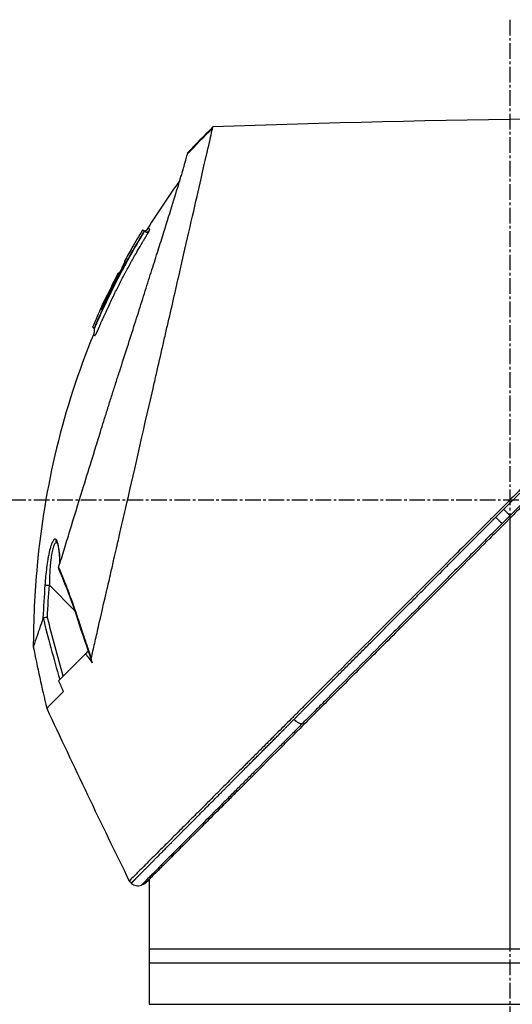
# Model space of a CAD drawing. Header units: millimetres. Extents: x 0 to 4378, y 0 to 2376.
# Tile 110 of 256: x 293 to 347, y 1645 to 1751. Entities that reach past the tile are written whole.
import ezdxf

# ---------------------------------------------------------------- set-up
doc = ezdxf.new("R2010")
doc.units = ezdxf.units.MM
doc.header["$LTSCALE"] = 0.2
doc.linetypes.add('CENTER2', pattern=[1.125, 0.75, -0.125, 0.125, -0.125])
doc.layers.add('02_Center Line', color=1, linetype='CENTER2')

# ---------------------------------------------------------------- blocks, each defined once
blk = doc.blocks.new('A$C1ebef229')
for p, q in [((75.83, 1134.32), (75.83, 1134.32)), ((71.02, 1125.74), (71.05, 1125.72)), ((71.16, 1126.01), (71.19, 1125.98)), ((66.48, 1117.56), (66.54, 1117.53)), ((65.57, 1115.62), (65.61, 1115.58)), ((65.79, 1115.51), (65.74, 1115.55)), ((65.91, 1115.79), (65.88, 1115.82)), ((110.7, 1094.92), (110.7, 1048.4)), ((61.73, 1092.25), (61.73, 1092.25)), ((61.73, 1092.25), (61.73, 1092.25)), ((63.62, 1084.97), (60.89, 1087.71)), ((63.74, 1084.86), (63.74, 1084.86)), ((65.06, 1080.56), (64.8, 1080.29)), ((65.08, 1080.58), (65.06, 1080.56)), ((65.11, 1080.51), (65.06, 1080.56)), ((61.89, 1077.38), (64.8, 1080.29)), ((62.39, 1076.19), (62.39, 1076.19)), ((62.39, 1076.19), (62.39, 1076.19)), ((62.39, 1076.19), (62.39, 1076.19)), ((71.7, 1055.92), (71.7, 1042.4)), ((69.76, 1055.5), (69.53, 1055.73)), ((71.22, 1055.44), (70.85, 1055.28)), ((71.7, 1048.4), (150.23, 1048.4)), ((71.7, 1048.4), (110.7, 1048.4)), ((71.7, 1046.9), (149.7, 1046.9)), ((71.7, 1042.4), (149.7, 1042.4))]:
    blk.add_line(p, q)
for centre, radius, start, end in [((141.2, 1083.3), 82.25, 150.2014, 151.3458), ((140.54, 1083.65), 81.5, 152.4104, 154.1774), ((70.46, 1056.21), 1, 224.9997, 292.9522)]:
    blk.add_arc(centre, radius, start, end)
at = {"extrusion": (0, 0, -1)}
for centre, major_axis, ratio, start_param, end_param in [((95.55, 1098.68), (32.06, 52.73), 0.606634, 5.046093, 5.111834), ((136.09, 1097.61), (-66.27, 26.57), 0.000011, 0.000002, 0.010494), ((137.79, 1095.15), (-68.78, 27.59), 0.000012, 0.010242, 0.035277), ((140.17, 1083.79), (-37.4, -71.92), 1, 1.521054, 1.570796), ((139.87, 1083.87), (33.67, 73.33), 1, 4.712389, 4.762315), ((138.54, 1093.27), (-70.24, 28.12), 0.000013, 0.010001, 0.034555), ((68.43, 1121.34), (0.0464, 0.0886), 0.999416, 4.712389, 6.054856), ((68.35, 1121.34), (0.128, 0.063), 0.594731, 5.762809, 5.790684), ((65.86, 1115.83), (0.119, 0.275), 0.068449, 1.568978, 3.139771), ((62.11, 1092.58), (-0.365, -0.341), 0.967774, 0.031819, 0.893203), ((60.9, 1087.7), (-0.499, 0.036), 0.01714, 0.149461, 1.551007), ((270.53, 1093.36), (-194.42, 114.35), 0.811755, 5.576632, 5.609274), ((-144.96, 961.13), (235.1, -235.11), 0.712878, 4.90627, 4.909966), ((87.65, 1073.49), (0.708, -0.706), 0.435637, 0.291628, 1.571358)]:
    blk.add_ellipse(centre, major_axis=major_axis, ratio=ratio, start_param=start_param, end_param=end_param, dxfattribs=at)
for points, knots in [([(151.97, 1138.17), (151.97, 1138.17), (151.91, 1138.11), (151.65, 1137.85), (151.47, 1137.67), (150.72, 1136.92), (149.99, 1136.19), (148.81, 1135.01), (148.53, 1134.73), (147.91, 1134.11), (147.55, 1133.75), (146.21, 1132.41), (145.11, 1131.31), (143.61, 1129.81), (143.29, 1129.49), (142.22, 1128.42), (141.44, 1127.64), (139.78, 1125.98), (138.89, 1125.09), (137.51, 1123.71), (137.03, 1123.23), (136.05, 1122.25), (135.54, 1121.75), (134.5, 1120.7), (133.97, 1120.17), (132.27, 1118.47), (131.1, 1117.3), (129.29, 1115.49), (128.66, 1114.86), (127.38, 1113.58), (126.72, 1112.92), (125.36, 1111.56), (124.67, 1110.87), (123.61, 1109.82), (123.26, 1109.46), (122.15, 1108.36), (121.41, 1107.61), (119.03, 1105.23), (117.38, 1103.58), (115.34, 1101.54), (114.93, 1101.13), (113.99, 1100.2), (113.46, 1099.66), (112.56, 1098.77), (112.24, 1098.44), (111.8, 1098.01), (111.74, 1097.94), (111.6, 1097.8), (111.53, 1097.73), (111.21, 1097.41), (111.01, 1097.21), (110.66, 1096.86), (110.56, 1096.76), (110.28, 1096.48), (110.13, 1096.33), (109.82, 1096.02), (109.67, 1095.87), (109.42, 1095.62), (109.31, 1095.52), (109.12, 1095.33), (109.04, 1095.24), (108.85, 1095.05), (108.74, 1094.94), (108.54, 1094.74), (108.45, 1094.65), (107.1, 1093.3), (105.83, 1092.03), (103.76, 1089.97), (102.96, 1089.16), (101.39, 1087.59), (100.62, 1086.83), (99.49, 1085.69), (99.13, 1085.33), (98.02, 1084.23), (97.29, 1083.5), (93.83, 1080.03), (91.16, 1077.36), (88.46, 1074.67), (88.33, 1074.53), (88.05, 1074.26), (87.92, 1074.12), (87.65, 1073.85), (87.51, 1073.71), (87.27, 1073.47), (87.17, 1073.37), (86.51, 1072.72), (85.97, 1072.17), (85.29, 1071.49), (85.14, 1071.34), (84.86, 1071.06), (84.73, 1070.93), (84.47, 1070.67), (84.34, 1070.54), (84.04, 1070.24), (83.88, 1070.08), (83.56, 1069.76), (83.4, 1069.6), (83.07, 1069.28), (82.9, 1069.1), (82.65, 1068.85), (82.57, 1068.77), (82.38, 1068.59), (82.27, 1068.47), (82.03, 1068.23), (81.9, 1068.1), (81.58, 1067.79), (81.4, 1067.6), (81.02, 1067.22), (80.83, 1067.03), (80.24, 1066.44), (79.86, 1066.06), (79.39, 1065.59), (79.3, 1065.5), (79.07, 1065.27), (78.93, 1065.14), (78.65, 1064.85), (78.5, 1064.7), (78.2, 1064.4), (78.05, 1064.25), (77.74, 1063.94), (77.59, 1063.79), (77.3, 1063.5), (77.16, 1063.36), (76.74, 1062.94), (76.47, 1062.67), (75.96, 1062.16), (75.71, 1061.91), (75.25, 1061.45), (75.03, 1061.23), (74.41, 1060.61), (74.03, 1060.23), (73.34, 1059.54), (73.03, 1059.24), (72.49, 1058.69), (72.25, 1058.45), (71.82, 1058.02), (71.63, 1057.84), (71.38, 1057.58), (71.3, 1057.51), (71.09, 1057.29), (70.96, 1057.16), (70.62, 1056.83), (70.44, 1056.64), (70.03, 1056.23), (69.84, 1056.04), (69.65, 1055.85), (69.6, 1055.81), (69.56, 1055.76), (69.55, 1055.75), (69.53, 1055.73), (69.53, 1055.73), (69.53, 1055.73)], [-21.000836, -21.000836, -21.000836, -21.000836, -20.328863, -20.328863, -19.655828, -19.655828, -18.308332, -18.308332, -17.924512, -17.924512, -17.485993, -17.485993, -16.316696, -16.316696, -16.006668, -16.006668, -15.296307, -15.296307, -14.534305, -14.534305, -14.139555, -14.139555, -13.730091, -13.730091, -13.30546, -13.30546, -12.401825, -12.401825, -11.929878, -11.929878, -11.437802, -11.437802, -10.9252, -10.9252, -10.663362, -10.663362, -10.117833, -10.117833, -8.934625, -8.934625, -8.645977, -8.645977, -8.260408, -8.260408, -8.006475, -8.006475, -7.961161, -7.961161, -7.91407, -7.91407, -7.778509, -7.778509, -7.724161, -7.724161, -7.666804, -7.666804, -7.602838, -7.602838, -7.565627, -7.565627, -7.532521, -7.532521, -7.488032, -7.488032, -7.450837, -7.450837, -6.924212, -6.924212, -6.587553, -6.587553, -6.265466, -6.265466, -6.109966, -6.109966, -5.79866, -5.79866, -4.627003, -4.627003, -4.564096, -4.564096, -4.501625, -4.501625, -4.439084, -4.439084, -4.389917, -4.389917, -4.135415, -4.135415, -4.06302, -4.06302, -4.00074, -4.00074, -3.938004, -3.938004, -3.858125, -3.858125, -3.782258, -3.782258, -3.697501, -3.697501, -3.658476, -3.658476, -3.601749, -3.601749, -3.53559, -3.53559, -3.439968, -3.439968, -3.337887, -3.337887, -3.131131, -3.131131, -3.082568, -3.082568, -3.005474, -3.005474, -2.922888, -2.922888, -2.834293, -2.834293, -2.74619, -2.74619, -2.661641, -2.661641, -2.496608, -2.496608, -2.34096, -2.34096, -2.194458, -2.194458, -1.921626, -1.921626, -1.681164, -1.681164, -1.470918, -1.470918, -1.287493, -1.287493, -1.207074, -1.207074, -1.056347, -1.056347, -0.792008, -0.792008, -0.395398, -0.395398, -0.197631, -0.197631, -0.099394, -0.099394, 0, 0, 0, 0]), ([(65.42, 1079.81), (65.54, 1080.35), (65.66, 1080.86), (65.91, 1082), (66.06, 1082.6), (66.33, 1083.78), (66.61, 1085.09), (67.24, 1087.75), (67.4, 1088.41), (67.6, 1089.3), (67.65, 1089.54), (67.76, 1090.03), (67.82, 1090.29), (67.96, 1090.92), (68.05, 1091.3), (68.17, 1091.8), (68.2, 1091.93), (68.33, 1092.53), (68.45, 1093.02), (68.74, 1094.31), (68.93, 1095.12), (69.93, 1099.5), (70.96, 1103.95), (72.16, 1109.24), (72.22, 1109.49), (72.34, 1110.02), (72.4, 1110.29), (72.52, 1110.8), (72.57, 1111.05), (72.87, 1112.31), (73.09, 1113.3), (73.43, 1114.77), (73.54, 1115.26), (74.11, 1117.71), (74.54, 1119.61), (75.06, 1121.86), (75.16, 1122.3), (76.06, 1126.24), (76.75, 1129.26), (77.63, 1133.1), (77.91, 1134.31), (78.23, 1135.7), (78.31, 1136.09), (78.46, 1136.72), (78.51, 1136.96), (78.55, 1137.1)], [0, 0, 0, 0, 0.224226, 0.224226, 0.438481, 0.438481, 0.643813, 0.643813, 0.718212, 0.718212, 0.74576, 0.74576, 0.776284, 0.776284, 0.820204, 0.820204, 0.834927, 0.834927, 0.896521, 0.896521, 0.995652, 0.995652, 1.428405, 1.428405, 1.450296, 1.450296, 1.471663, 1.471663, 1.492327, 1.492327, 1.574835, 1.574835, 1.616316, 1.616316, 1.784634, 1.784634, 1.826029, 1.826029, 2.164003, 2.164003, 2.373598, 2.373598, 2.479923, 2.479923, 2.586935, 2.586935, 2.586935, 2.586935]), ([(78.55, 1137.1), (78.55, 1137.1), (78.55, 1137.11), (78.55, 1137.11), (78.55, 1137.12), (78.55, 1137.13), (78.55, 1137.13), (78.56, 1137.15), (78.56, 1137.16), (78.57, 1137.19), (78.57, 1137.21), (78.58, 1137.25), (78.58, 1137.26), (78.58, 1137.26)], [0.000006, 0.000006, 0.000006, 0.000006, 0.0077656, 0.0077656, 0.0144608, 0.0144608, 0.0278513, 0.0278513, 0.0546324, 0.0546324, 0.1081958, 0.1081958, 0.2108493, 0.2108493, 0.2108493, 0.2108493]), ([(152.16, 1136.38), (152.16, 1136.38), (152.16, 1136.38), (151.4, 1135.62), (150.96, 1135.18), (150.23, 1134.45), (150.05, 1134.27), (148.41, 1132.63), (146.35, 1130.57), (143.27, 1127.49), (142.56, 1126.78), (140.08, 1124.3), (138.2, 1122.42), (135.2, 1119.42), (134.12, 1118.34), (131.86, 1116.08), (130.67, 1114.89), (128.15, 1112.37), (126.82, 1111.04), (124.02, 1108.24), (122.54, 1106.76), (120.28, 1104.5), (119.5, 1103.72), (117.42, 1101.64), (116.11, 1100.33), (114.48, 1098.7), (114.16, 1098.38), (113.62, 1097.84), (113.43, 1097.65), (113.02, 1097.24), (112.86, 1097.08), (112.52, 1096.74), (112.34, 1096.56), (112, 1096.22), (111.84, 1096.06), (111.41, 1095.63), (111.12, 1095.34), (110.76, 1094.99), (110.69, 1094.91), (110.52, 1094.74), (110.43, 1094.65), (110.12, 1094.34), (109.96, 1094.18), (109.36, 1093.58), (108.95, 1093.18), (106.9, 1091.12), (105.24, 1089.46), (102.84, 1087.06), (102.08, 1086.3), (99.86, 1084.08), (98.42, 1082.64), (95.68, 1079.9), (94.38, 1078.6), (92.51, 1076.73), (91.93, 1076.15), (90.21, 1074.44), (89.1, 1073.32), (87, 1071.22), (86.01, 1070.23), (84.15, 1068.37), (83.27, 1067.49), (82.03, 1066.25), (81.65, 1065.87), (80.91, 1065.13), (80.56, 1064.78), (79.57, 1063.79), (78.94, 1063.17), (77.82, 1062.04), (77.31, 1061.53), (75.98, 1060.2), (75.21, 1059.43), (74.26, 1058.48), (74.01, 1058.23), (73.37, 1057.59), (73.01, 1057.23), (72.21, 1056.43), (71.84, 1056.06), (71.53, 1055.75), (71.48, 1055.7), (71.36, 1055.58), (71.31, 1055.53), (71.23, 1055.46), (71.22, 1055.44), (71.22, 1055.44)], [-15.738203, -15.738203, -15.738203, -15.738203, -14.793481, -14.793481, -14.173934, -14.173934, -13.996984, -13.996984, -12.579476, -12.579476, -12.176243, -12.176243, -11.215253, -11.215253, -10.695697, -10.695697, -10.142358, -10.142358, -9.539575, -9.539575, -8.883963, -8.883963, -8.543526, -8.543526, -7.972636, -7.972636, -7.829924, -7.829924, -7.73886, -7.73886, -7.680875, -7.680875, -7.616244, -7.616244, -7.560081, -7.560081, -7.459116, -7.459116, -7.430908, -7.430908, -7.397967, -7.397967, -7.318024, -7.318024, -7.146824, -7.146824, -6.455961, -6.455961, -6.135134, -6.135134, -5.518203, -5.518203, -4.951279, -4.951279, -4.691225, -4.691225, -4.182012, -4.182012, -3.710062, -3.710062, -3.272291, -3.272291, -3.069642, -3.069642, -2.879581, -2.879581, -2.522736, -2.522736, -2.208798, -2.208798, -1.659444, -1.659444, -1.453529, -1.453529, -1.091939, -1.091939, -0.546675, -0.546675, -0.410051, -0.410051, -0.205023, -0.205023, 0, 0, 0, 0]), ([(61.89, 1089.64), (62.08, 1090.25), (62.28, 1090.89), (62.68, 1092.2), (62.89, 1092.88), (63.54, 1094.99), (64, 1096.47), (64.79, 1099.03), (65.12, 1100.09), (65.54, 1101.44), (65.63, 1101.73), (65.76, 1102.16), (65.8, 1102.3), (66.07, 1103.16), (66.29, 1103.87), (66.62, 1104.96), (66.74, 1105.35), (67, 1106.16), (67.13, 1106.57), (67.39, 1107.42), (67.53, 1107.85), (67.8, 1108.72), (67.94, 1109.15), (68.22, 1110.02), (68.36, 1110.45), (69.06, 1112.62), (69.61, 1114.33), (70.26, 1116.38), (70.39, 1116.77), (70.77, 1117.97), (71.02, 1118.76), (71.51, 1120.31), (71.75, 1121.07), (72.1, 1122.17), (72.22, 1122.53), (72.44, 1123.24), (72.55, 1123.58), (72.76, 1124.25), (72.86, 1124.58), (73.07, 1125.24), (73.17, 1125.56), (73.31, 1126.02), (73.36, 1126.16), (74.1, 1128.54), (74.68, 1130.38), (75.14, 1131.92), (75.19, 1132.08), (75.32, 1132.51), (75.39, 1132.76), (75.55, 1133.32), (75.63, 1133.6), (75.72, 1133.94), (75.75, 1134.03), (75.79, 1134.2), (75.81, 1134.27), (75.83, 1134.32)], [0.00002, 0.00002, 0.00002, 0.00002, 0.259158, 0.259158, 0.518708, 0.518708, 1.038075, 1.038075, 1.384705, 1.384705, 1.477831, 1.477831, 1.526561, 1.526561, 1.759973, 1.759973, 1.890971, 1.890971, 2.029156, 2.029156, 2.171186, 2.171186, 2.316283, 2.316283, 2.460898, 2.460898, 3.049329, 3.049329, 3.189055, 3.189055, 3.478614, 3.478614, 3.769885, 3.769885, 3.913253, 3.913253, 4.056001, 4.056001, 4.19686, 4.19686, 4.341119, 4.341119, 4.411312, 4.411312, 5.498875, 5.498875, 5.634552, 5.634552, 5.872375, 5.872375, 6.229939, 6.229939, 6.408513, 6.408513, 6.587137, 6.587137, 6.587137, 6.587137]), ([(75.83, 1134.32), (75.85, 1134.41), (75.86, 1134.46), (75.86, 1134.47), (75.86, 1134.47), (75.86, 1134.47), (75.86, 1134.47)], [0.0004853, 0.0004853, 0.0004853, 0.0004853, 0.914072, 0.914072, 0.914072, 0.9967356, 0.9967356, 0.9967356, 0.9967356]), ([(71.54, 1126.29), (71.5, 1126.22), (71.46, 1126.16), (71.37, 1126.07), (71.34, 1126.04), (71.29, 1126), (71.27, 1125.99), (71.23, 1125.98), (71.21, 1125.97), (71.2, 1125.97)], [0, 0, 0, 0, 0.02346593, 0.02346593, 0.03626259, 0.03626259, 0.04335885, 0.04335885, 0.04811516, 0.04811516, 0.04811516, 0.04811516]), ([(71.54, 1126.29), (71.5, 1126.22), (71.45, 1126.15), (71.37, 1126.06), (71.33, 1126.03), (71.27, 1125.99), (71.24, 1125.98), (71.21, 1125.97), (71.21, 1125.97), (71.2, 1125.97)], [0, 0, 0, 0, 0.02434231, 0.02434231, 0.03801412, 0.03801412, 0.04603239, 0.04603239, 0.04810741, 0.04810741, 0.04810741, 0.04810741]), ([(71.72, 1126.1), (71.73, 1126.13), (71.74, 1126.15), (71.75, 1126.17), (71.75, 1126.18), (71.75, 1126.19), (71.75, 1126.2), (71.75, 1126.2), (71.75, 1126.2), (71.75, 1126.2), (71.75, 1126.2), (71.75, 1126.2), (71.74, 1126.21), (71.74, 1126.21), (71.73, 1126.21), (71.73, 1126.21), (71.73, 1126.21), (71.73, 1126.21), (71.73, 1126.21), (71.71, 1126.22), (71.69, 1126.23), (71.68, 1126.23), (71.68, 1126.23), (71.68, 1126.23), (71.68, 1126.23), (71.65, 1126.24), (71.62, 1126.25), (71.6, 1126.26), (71.6, 1126.26), (71.6, 1126.26), (71.6, 1126.26), (71.56, 1126.28), (71.54, 1126.29), (71.54, 1126.29)], [0, 0, 0, 0, 0.03125, 0.03125, 0.03125, 0.0538826, 0.0538826, 0.0538826, 0.0625, 0.0625, 0.0625, 0.09375, 0.09375, 0.09375, 0.1203995, 0.1203995, 0.1203995, 0.125, 0.125, 0.125, 0.2456137, 0.2456137, 0.2456137, 0.25, 0.25, 0.25, 0.4970952, 0.4970952, 0.4970952, 0.5, 0.5, 0.5, 0.9991339, 0.9991339, 0.9991339, 0.9991339]), ([(65.88, 1115.82), (66.62, 1117.53), (67.42, 1119.22), (69.14, 1122.53), (70.05, 1124.15), (71.02, 1125.74)], [-1.119586, -1.119586, -1.119586, -1.119586, -0.560022, -0.560022, -0.000001, -0.000001, -0.000001, -0.000001]), ([(66.63, 1116.41), (66.64, 1116.44), (66.65, 1116.47), (66.67, 1116.5), (66.85, 1116.92), (67.04, 1117.33), (67.23, 1117.72), (67.44, 1118.17), (67.64, 1118.61), (67.85, 1119.03), (67.87, 1119.07), (67.89, 1119.11), (67.91, 1119.15), (68.11, 1119.56), (68.3, 1119.94), (68.5, 1120.32), (68.5, 1120.33), (68.51, 1120.34), (68.52, 1120.36), (68.62, 1120.55), (68.71, 1120.74), (68.81, 1120.93), (68.91, 1121.11), (68.99, 1121.26), (69.1, 1121.48), (69.12, 1121.51), (69.14, 1121.55), (69.16, 1121.58), (69.37, 1121.98), (69.58, 1122.36), (69.78, 1122.73), (69.9, 1122.93), (70, 1123.12), (70.11, 1123.31), (70.21, 1123.49), (70.32, 1123.67), (70.43, 1123.88), (70.61, 1124.19), (70.79, 1124.48), (70.96, 1124.78), (71.02, 1124.87), (71.07, 1124.96), (71.13, 1125.06), (71.15, 1125.09), (71.16, 1125.11), (71.18, 1125.14), (71.22, 1125.2), (71.25, 1125.26), (71.29, 1125.32), (71.31, 1125.35), (71.33, 1125.38), (71.35, 1125.41), (71.36, 1125.44), (71.38, 1125.47), (71.4, 1125.5), (71.43, 1125.55), (71.45, 1125.6), (71.48, 1125.64), (71.49, 1125.66), (71.5, 1125.67), (71.5, 1125.68), (71.52, 1125.71), (71.54, 1125.74), (71.55, 1125.77), (71.57, 1125.8), (71.58, 1125.82), (71.6, 1125.85), (71.62, 1125.9), (71.65, 1125.95), (71.67, 1125.99), (71.68, 1126.01), (71.69, 1126.03), (71.7, 1126.05), (71.71, 1126.07), (71.72, 1126.09), (71.72, 1126.1)], [0.7479366, 0.7479366, 0.7479366, 0.7479366, 0.75, 0.75, 0.75, 0.7778267, 0.7778267, 0.7778267, 0.8093257, 0.8093257, 0.8093257, 0.8125, 0.8125, 0.8125, 0.8427642, 0.8427642, 0.8427642, 0.84375, 0.84375, 0.84375, 0.859375, 0.859375, 0.859375, 0.875, 0.875, 0.875, 0.8775605, 0.8775605, 0.8775605, 0.90625, 0.90625, 0.90625, 0.9222304, 0.9222304, 0.9222304, 0.9375, 0.9375, 0.9375, 0.9612141, 0.9612141, 0.9612141, 0.96875, 0.96875, 0.96875, 0.9710053, 0.9710053, 0.9710053, 0.9758787, 0.9758787, 0.9758787, 0.9783012, 0.9783012, 0.9783012, 0.9807089, 0.9807089, 0.9807089, 0.984375, 0.984375, 0.984375, 0.9854706, 0.9854706, 0.9854706, 0.987866, 0.987866, 0.987866, 0.9902844, 0.9902844, 0.9902844, 0.9951532, 0.9951532, 0.9951532, 0.9975841, 0.9975841, 0.9975841, 1, 1, 1, 1]), ([(68.51, 1121.23), (68.61, 1121.42), (68.71, 1121.62), (68.82, 1121.81), (69.11, 1122.36), (69.41, 1122.9), (69.71, 1123.44), (69.97, 1123.9), (70.24, 1124.36), (70.51, 1124.82), (70.58, 1124.93), (70.65, 1125.05), (70.71, 1125.16), (70.75, 1125.22), (70.78, 1125.28), (70.82, 1125.33), (70.83, 1125.36), (70.85, 1125.39), (70.87, 1125.42), (70.89, 1125.45), (70.9, 1125.48), (70.92, 1125.51), (70.95, 1125.56), (70.99, 1125.62), (71.02, 1125.68), (71.03, 1125.69), (71.04, 1125.7), (71.05, 1125.72)], [0.5421635, 0.5421635, 0.5421635, 0.5421635, 0.6006248, 0.6006248, 0.6006248, 0.7652776, 0.7652776, 0.7652776, 0.9072115, 0.9072115, 0.9072115, 0.942695, 0.942695, 0.942695, 0.9604367, 0.9604367, 0.9604367, 0.9693076, 0.9693076, 0.9693076, 0.9781784, 0.9781784, 0.9781784, 0.9959202, 0.9959202, 0.9959202, 1, 1, 1, 1]), ([(71.16, 1126.01), (71.09, 1126.04), (71.04, 1126.06), (70.97, 1126.09), (70.95, 1126.09), (70.95, 1126.09)], [-1.1132476, -1.1132476, -1.1132476, -1.1132476, -0.8232096, -0.8232096, -0.5568623, -0.5568623, -0.5568623, -0.5568623]), ([(71.02, 1125.74), (71.03, 1125.76), (71.04, 1125.77), (71.05, 1125.8), (71.06, 1125.81), (71.08, 1125.84), (71.09, 1125.86), (71.11, 1125.89), (71.12, 1125.91), (71.13, 1125.94), (71.14, 1125.96), (71.15, 1125.98), (71.15, 1125.99), (71.16, 1126.01), (71.16, 1126.01), (71.16, 1126.01)], [-0.04708138, -0.04708138, -0.04708138, -0.04708138, -0.04206155, -0.04206155, -0.03717867, -0.03717867, -0.03071828, -0.03071828, -0.02354661, -0.02354661, -0.01630299, -0.01630299, -0.00841386, -0.00841386, -0.00000018, -0.00000018, -0.00000018, -0.00000018]), ([(71.05, 1125.72), (71.05, 1125.72), (71.11, 1125.83), (71.16, 1125.9), (71.2, 1125.98), (71.19, 1125.98), (71.19, 1125.98), (71.19, 1125.98), (71.19, 1125.98), (71.19, 1125.98)], [0, 0, 0, 0, 0.25, 0.25, 0.25, 0.5, 0.5, 0.5, 0.840661, 0.840661, 0.840661, 0.840661]), ([(71.24, 1125.93), (71.24, 1125.93), (71.24, 1125.93), (71.24, 1125.93), (71.24, 1125.93), (71.24, 1125.93), (71.24, 1125.93), (71.24, 1125.93), (71.23, 1125.94), (71.23, 1125.94), (71.23, 1125.94), (71.23, 1125.94), (71.23, 1125.94), (71.22, 1125.94), (71.22, 1125.95), (71.22, 1125.95), (71.21, 1125.95), (71.2, 1125.96), (71.2, 1125.97), (71.19, 1125.98)], [0, 0, 0, 0, 0.00146948, 0.00146948, 0.00344082, 0.00344082, 0.00640094, 0.00640094, 0.00744169, 0.00744169, 0.00794693, 0.00794693, 0.00859822, 0.00859822, 0.0093315, 0.0093315, 0.01061688, 0.01061688, 0.01339941, 0.01339941, 0.01339941, 0.01339941]), ([(71.35, 1125.88), (71.34, 1125.88), (71.34, 1125.88), (71.31, 1125.89), (71.29, 1125.9), (71.26, 1125.91), (71.26, 1125.92), (71.25, 1125.92), (71.25, 1125.93), (71.25, 1125.93)], [0.5336392, 0.5336392, 0.5336392, 0.5336392, 0.53697532, 0.53697532, 0.54707156, 0.54707156, 0.55523752, 0.55523752, 0.56271194, 0.56271194, 0.56271194, 0.56271194]), ([(68.31, 1121.15), (68.36, 1121.25), (68.42, 1121.35), (68.47, 1121.45), (68.52, 1121.55), (68.57, 1121.65), (68.62, 1121.74), (68.66, 1121.84), (68.71, 1121.93), (68.75, 1122.01), (68.79, 1122.1), (68.83, 1122.18), (68.86, 1122.25), (68.9, 1122.32), (68.93, 1122.39), (68.96, 1122.45), (68.98, 1122.51), (69, 1122.55), (69.02, 1122.6), (69.04, 1122.64), (69.05, 1122.67), (69.06, 1122.69), (69.06, 1122.71), (69.06, 1122.72), (69.06, 1122.72)], [0, 0, 0, 0, 0.125, 0.125, 0.125, 0.25, 0.25, 0.25, 0.375, 0.375, 0.375, 0.499999, 0.499999, 0.499999, 0.625, 0.625, 0.625, 0.75, 0.75, 0.75, 0.875, 0.875, 0.875, 1, 1, 1, 1]), ([(69.05, 1122.68), (69.05, 1122.68), (69.05, 1122.68), (69.05, 1122.68), (69.05, 1122.67), (69.03, 1122.63), (69.02, 1122.58), (68.96, 1122.46), (68.92, 1122.36), (68.81, 1122.13), (68.74, 1121.99), (68.59, 1121.7), (68.51, 1121.54), (68.39, 1121.3), (68.35, 1121.23), (68.31, 1121.15)], [0.0216019, 0.0216019, 0.0216019, 0.0216019, 0.0269405, 0.0269405, 0.0451373, 0.0451373, 0.0828541, 0.0828541, 0.1358956, 0.1358956, 0.1907173, 0.1907173, 0.246394, 0.246394, 0.2715432, 0.2715432, 0.2715432, 0.2715432]), ([(69.02, 1122.74), (69.02, 1122.74), (69.02, 1122.73), (69.01, 1122.72), (69.01, 1122.71), (69.01, 1122.69), (69.01, 1122.68), (69.02, 1122.66), (69.02, 1122.65), (69.03, 1122.64), (69.03, 1122.63), (69.03, 1122.63)], [-0.00087939, -0.00087939, -0.00087939, -0.00087939, 0, 0, 0.00436612, 0.00436612, 0.00867322, 0.00867322, 0.01202355, 0.01202355, 0.01406512, 0.01406512, 0.01406512, 0.01406512]), ([(67.02, 1118.25), (67.21, 1118.65), (67.4, 1119.05), (67.6, 1119.44), (67.79, 1119.84), (67.99, 1120.23), (68.19, 1120.62), (68.3, 1120.83), (68.4, 1121.03), (68.51, 1121.23)], [0.2429801, 0.2429801, 0.2429801, 0.2429801, 0.362195, 0.362195, 0.362195, 0.4814099, 0.4814099, 0.4814099, 0.5421635, 0.5421635, 0.5421635, 0.5421635]), ([(68.34, 1121.38), (68.34, 1121.38), (68.34, 1121.38), (68.34, 1121.38), (68.34, 1121.38), (68.34, 1121.38), (68.34, 1121.38), (68.34, 1121.37), (68.34, 1121.37), (68.34, 1121.37), (68.34, 1121.37), (68.34, 1121.37), (68.34, 1121.37), (68.34, 1121.36), (68.34, 1121.36), (68.33, 1121.36), (68.33, 1121.35), (68.33, 1121.35), (68.33, 1121.34), (68.33, 1121.34), (68.32, 1121.34), (68.32, 1121.33), (68.32, 1121.33), (68.32, 1121.32), (68.32, 1121.32), (68.31, 1121.31), (68.31, 1121.3), (68.3, 1121.29), (68.3, 1121.28), (68.3, 1121.28), (68.29, 1121.27), (68.28, 1121.24), (68.26, 1121.21), (68.25, 1121.18)], [0, 0, 0, 0, 0.046422, 0.046422, 0.046422, 0.063135, 0.063135, 0.063135, 0.11053, 0.11053, 0.11053, 0.12627, 0.12627, 0.12627, 0.18889, 0.18889, 0.18889, 0.251509, 0.251509, 0.251509, 0.313558, 0.313558, 0.313558, 0.37668, 0.37668, 0.37668, 0.501837, 0.501837, 0.501837, 0.609274, 0.609274, 0.609274, 1, 1, 1, 1]), ([(68.44, 1121.44), (68.43, 1121.44), (68.42, 1121.44), (68.41, 1121.44), (68.4, 1121.44), (68.38, 1121.44), (68.36, 1121.44), (68.34, 1121.43), (68.33, 1121.42), (68.31, 1121.41), (68.31, 1121.4), (68.3, 1121.4)], [-0.01932859, -0.01932859, -0.01932859, -0.01932859, -0.01686752, -0.01686752, -0.01403596, -0.01403596, -0.0080494, -0.0080494, -0.00399872, -0.00399872, -0.00001431, -0.00001431, -0.00001431, -0.00001431]), ([(66.82, 1118.41), (66.82, 1118.41), (66.82, 1118.41), (66.82, 1118.41), (66.84, 1118.46), (66.86, 1118.51), (66.89, 1118.55), (66.93, 1118.65), (66.98, 1118.75), (67.03, 1118.85), (67.08, 1118.95), (67.13, 1119.05), (67.17, 1119.15)], [0.6844931, 0.6844931, 0.6844931, 0.6844931, 0.6875004, 0.6875004, 0.6875004, 0.7500001, 0.7500001, 0.7500001, 0.8750003, 0.8750003, 0.8750003, 1, 1, 1, 1]), ([(65.91, 1115.79), (65.92, 1115.81), (65.92, 1115.82), (65.93, 1115.84), (65.94, 1115.85), (65.94, 1115.87), (65.95, 1115.88), (65.99, 1115.97), (66.02, 1116.06), (66.06, 1116.14), (66.08, 1116.19), (66.11, 1116.24), (66.13, 1116.29), (66.15, 1116.35), (66.17, 1116.4), (66.2, 1116.45), (66.29, 1116.65), (66.38, 1116.85), (66.47, 1117.05), (66.65, 1117.45), (66.83, 1117.85), (67.02, 1118.25)], [0.0000001, 0.0000001, 0.0000001, 0.0000001, 0.0045503, 0.0045503, 0.0045503, 0.0087839, 0.0087839, 0.0087839, 0.034354, 0.034354, 0.034354, 0.0492559, 0.0492559, 0.0492559, 0.0641577, 0.0641577, 0.0641577, 0.1237652, 0.1237652, 0.1237652, 0.2429801, 0.2429801, 0.2429801, 0.2429801]), ([(66.56, 1117.86), (66.58, 1117.91), (66.61, 1117.97), (66.65, 1118.04), (66.68, 1118.12), (66.72, 1118.2), (66.76, 1118.28), (66.78, 1118.32), (66.8, 1118.36), (66.82, 1118.41)], [0.3828608, 0.3828608, 0.3828608, 0.3828608, 0.5000001, 0.5000001, 0.5000001, 0.6250007, 0.6250007, 0.6250007, 0.6844931, 0.6844931, 0.6844931, 0.6844931]), ([(66.57, 1117.61), (66.57, 1117.61), (66.57, 1117.61), (66.55, 1117.61), (66.53, 1117.6), (66.51, 1117.59), (66.5, 1117.58), (66.49, 1117.57), (66.48, 1117.57), (66.48, 1117.56)], [0.00339509, 0.00339509, 0.00339509, 0.00339509, 0.00434697, 0.00434697, 0.00936629, 0.00936629, 0.01210725, 0.01210725, 0.01541577, 0.01541577, 0.01541577, 0.01541577]), ([(65.61, 1115.58), (65.61, 1115.58), (65.62, 1115.58), (65.63, 1115.57), (65.64, 1115.57), (65.65, 1115.56), (65.67, 1115.56), (65.69, 1115.55), (65.71, 1115.54), (65.73, 1115.53), (65.74, 1115.53), (65.75, 1115.52), (65.75, 1115.52), (65.76, 1115.52), (65.76, 1115.52), (65.77, 1115.52), (65.77, 1115.51), (65.77, 1115.51), (65.78, 1115.51), (65.78, 1115.51), (65.78, 1115.51), (65.79, 1115.51), (65.79, 1115.51), (65.79, 1115.51), (65.79, 1115.51)], [0.5000607, 0.5000607, 0.5000607, 0.5000607, 0.636912, 0.636912, 0.636912, 0.773829, 0.773829, 0.773829, 0.9107426, 0.9107426, 0.9107426, 0.944971, 0.944971, 0.944971, 0.9620852, 0.9620852, 0.9620852, 0.9791994, 0.9791994, 0.9791994, 0.9963136, 0.9963136, 0.9963136, 0.9999009, 0.9999009, 0.9999009, 0.9999009]), ([(65.61, 1115.58), (65.65, 1115.54), (65.68, 1115.5), (65.72, 1115.42), (65.74, 1115.37), (65.75, 1115.27), (65.75, 1115.22), (65.74, 1115.09), (65.73, 1115.03), (65.69, 1114.9), (65.67, 1114.84), (65.65, 1114.78)], [0, 0, 0, 0, 0.01428743, 0.01428743, 0.02928516, 0.02928516, 0.04474988, 0.04474988, 0.06569789, 0.06569789, 0.08425725, 0.08425725, 0.08425725, 0.08425725]), ([(65.79, 1115.51), (65.79, 1115.51), (65.79, 1115.51), (65.8, 1115.51), (65.8, 1115.51), (65.8, 1115.51), (65.8, 1115.52), (65.8, 1115.52), (65.81, 1115.53), (65.81, 1115.54), (65.81, 1115.55), (65.82, 1115.56), (65.82, 1115.57), (65.83, 1115.6), (65.84, 1115.63), (65.86, 1115.67), (65.87, 1115.7), (65.88, 1115.72), (65.89, 1115.75), (65.9, 1115.77), (65.9, 1115.78), (65.91, 1115.79)], [0, 0, 0, 0, 0.113476, 0.113476, 0.113476, 0.199772, 0.199772, 0.199772, 0.314498, 0.314498, 0.314498, 0.426157, 0.426157, 0.426157, 0.710514, 0.710514, 0.710514, 0.908214, 0.908214, 0.908214, 1, 1, 1, 1]), ([(66.03, 1115.07), (66.04, 1115.08), (66.04, 1115.09), (66.05, 1115.1), (66.06, 1115.12), (66.06, 1115.13), (66.07, 1115.15), (66.08, 1115.17), (66.1, 1115.2), (66.11, 1115.23), (66.14, 1115.29), (66.16, 1115.35), (66.19, 1115.42), (66.2, 1115.45), (66.22, 1115.48), (66.23, 1115.51), (66.24, 1115.53), (66.25, 1115.56), (66.26, 1115.58), (66.27, 1115.59), (66.27, 1115.59), (66.27, 1115.6), (66.29, 1115.65), (66.31, 1115.7), (66.33, 1115.75), (66.35, 1115.79), (66.37, 1115.83), (66.39, 1115.86), (66.47, 1116.06), (66.54, 1116.22), (66.63, 1116.41)], [0.71415673, 0.71415673, 0.71415673, 0.71415673, 0.71531044, 0.71531044, 0.71531044, 0.7164591, 0.7164591, 0.7164591, 0.71875, 0.71875, 0.71875, 0.72340425, 0.72340425, 0.72340425, 0.72567726, 0.72567726, 0.72567726, 0.72744673, 0.72744673, 0.72744673, 0.72785169, 0.72785169, 0.72785169, 0.73155671, 0.73155671, 0.73155671, 0.734375, 0.734375, 0.734375, 0.74793659, 0.74793659, 0.74793659, 0.74793659]), ([(65.65, 1114.78), (62.36, 1106.88), (60.35, 1098.35), (59.43, 1088.37), (59.33, 1086.91), (59.21, 1084.51), (59.18, 1083.58), (59.15, 1082.11), (59.15, 1081.56), (59.15, 1081.06)], [0, 0, 0, 0, 2.569332, 2.569332, 3.007712, 3.007712, 3.288956, 3.288956, 3.446993, 3.446993, 3.446993, 3.446993]), ([(65.65, 1114.78), (65.65, 1114.78), (65.65, 1114.78), (65.66, 1114.78), (65.67, 1114.78), (65.68, 1114.77), (65.68, 1114.77), (65.69, 1114.77), (65.7, 1114.76), (65.71, 1114.76), (65.71, 1114.76), (65.72, 1114.75), (65.73, 1114.75), (65.74, 1114.75), (65.75, 1114.74), (65.77, 1114.74), (65.77, 1114.73), (65.78, 1114.73), (65.78, 1114.73), (65.78, 1114.73), (65.78, 1114.73), (65.78, 1114.73), (65.79, 1114.73), (65.79, 1114.73), (65.8, 1114.72), (65.8, 1114.72), (65.8, 1114.72), (65.81, 1114.72), (65.81, 1114.72), (65.82, 1114.72), (65.82, 1114.72), (65.82, 1114.72), (65.82, 1114.72), (65.82, 1114.72), (65.82, 1114.71), (65.82, 1114.71), (65.82, 1114.71), (65.83, 1114.71), (65.83, 1114.71), (65.83, 1114.71), (65.83, 1114.71), (65.83, 1114.71), (65.83, 1114.72), (65.83, 1114.72), (65.83, 1114.72), (65.84, 1114.72), (65.84, 1114.72), (65.85, 1114.74), (65.87, 1114.76), (65.87, 1114.76), (65.88, 1114.77), (65.88, 1114.78)], [0.5675012, 0.5675012, 0.5675012, 0.5675012, 0.6039167, 0.6039167, 0.6039167, 0.625, 0.625, 0.625, 0.6420973, 0.6420973, 0.6420973, 0.65625, 0.65625, 0.65625, 0.671875, 0.671875, 0.671875, 0.6787717, 0.6787717, 0.6787717, 0.6796875, 0.6796875, 0.6796875, 0.6835937, 0.6835937, 0.6835937, 0.6875, 0.6875, 0.6875, 0.6906377, 0.6906377, 0.6906377, 0.6914062, 0.6914062, 0.6914062, 0.6933594, 0.6933594, 0.6933594, 0.6953125, 0.6953125, 0.6953125, 0.6969329, 0.6969329, 0.6969329, 0.6972656, 0.6972656, 0.6972656, 0.7014726, 0.7014726, 0.7014726, 0.703125, 0.703125, 0.703125, 0.703125]), ([(65.88, 1114.78), (65.88, 1114.79), (65.89, 1114.79), (65.89, 1114.79), (65.9, 1114.81), (65.9, 1114.82), (65.91, 1114.84), (65.93, 1114.87), (65.95, 1114.91), (65.98, 1114.96), (65.99, 1114.98), (66, 1115), (66.01, 1115.03), (66.02, 1115.04), (66.02, 1115.05), (66.03, 1115.07)], [0.703125, 0.703125, 0.703125, 0.703125, 0.70373263, 0.70373263, 0.70373263, 0.70603388, 0.70603388, 0.70603388, 0.71067629, 0.71067629, 0.71067629, 0.71299904, 0.71299904, 0.71299904, 0.71415673, 0.71415673, 0.71415673, 0.71415673]), ([(110.05, 1095.92), (110.33, 1096.21), (110.62, 1096.5), (110.91, 1096.79), (111.2, 1097.08), (111.49, 1097.37), (111.78, 1097.66)], [0, 0, 0, 0, 0.499983, 0.499983, 0.499983, 1, 1, 1, 1]), ([(112.47, 1096.98), (112.18, 1096.69), (111.89, 1096.4), (111.6, 1096.11), (111.31, 1095.82), (111.02, 1095.53), (110.73, 1095.24)], [0, 0, 0, 0, 0.500049, 0.500049, 0.500049, 1, 1, 1, 1]), ([(109.18, 1095.06), (109.32, 1095.2), (109.47, 1095.35), (109.76, 1095.63), (109.9, 1095.78), (110.05, 1095.92)], [0.000007, 0.000007, 0.000007, 0.000007, 0.4987592, 0.4987592, 1, 1, 1, 1]), ([(110.05, 1095.92), (110.08, 1095.89), (110.12, 1095.85), (110.16, 1095.81), (110.19, 1095.78), (110.23, 1095.74), (110.27, 1095.7), (110.3, 1095.67), (110.34, 1095.63), (110.38, 1095.59), (110.41, 1095.56), (110.44, 1095.53), (110.47, 1095.49), (110.51, 1095.46), (110.54, 1095.43), (110.57, 1095.4), (110.59, 1095.38), (110.62, 1095.35), (110.64, 1095.33), (110.66, 1095.31), (110.68, 1095.29), (110.69, 1095.28), (110.71, 1095.26), (110.72, 1095.25), (110.73, 1095.24)], [0, 0, 0, 0, 0.125, 0.125, 0.125, 0.25, 0.25, 0.25, 0.375, 0.375, 0.375, 0.496983, 0.496983, 0.496983, 0.625, 0.625, 0.625, 0.75, 0.75, 0.75, 0.875, 0.875, 0.875, 1, 1, 1, 1]), ([(109.87, 1094.38), (109.59, 1094.1), (109.3, 1093.81), (109.02, 1093.53), (108.74, 1093.24), (108.45, 1092.96), (108.16, 1092.67), (107.03, 1091.54), (105.9, 1090.41), (104.77, 1089.28), (103.62, 1088.13), (102.48, 1086.98), (101.34, 1085.84), (100.2, 1084.7), (99.06, 1083.57), (97.94, 1082.44), (95.71, 1080.21), (93.52, 1078.01), (91.38, 1075.88), (91.02, 1075.51), (90.65, 1075.14), (90.29, 1074.78), (90.12, 1074.61), (89.96, 1074.45), (89.8, 1074.29), (89.28, 1073.76), (88.76, 1073.24), (88.24, 1072.73)], [0, 0, 0, 0, 0.037905, 0.037905, 0.037905, 0.076407, 0.076407, 0.076407, 0.228573, 0.228573, 0.228573, 0.383709, 0.383709, 0.383709, 0.538779, 0.538779, 0.538779, 0.846375, 0.846375, 0.846375, 0.899464, 0.899464, 0.899464, 0.923234, 0.923234, 0.923234, 1, 1, 1, 1]), ([(109.18, 1095.06), (109.21, 1095.02), (109.25, 1094.98), (109.29, 1094.95), (109.32, 1094.91), (109.36, 1094.87), (109.4, 1094.83), (109.44, 1094.8), (109.47, 1094.76), (109.51, 1094.73), (109.54, 1094.69), (109.58, 1094.66), (109.61, 1094.63), (109.64, 1094.59), (109.67, 1094.56), (109.7, 1094.54), (109.73, 1094.51), (109.75, 1094.49), (109.77, 1094.47), (109.8, 1094.45), (109.81, 1094.43), (109.83, 1094.41), (109.85, 1094.4), (109.86, 1094.39), (109.87, 1094.38)], [0, 0, 0, 0, 0.125, 0.125, 0.125, 0.25, 0.25, 0.25, 0.375, 0.375, 0.375, 0.5, 0.5, 0.5, 0.625, 0.625, 0.625, 0.75, 0.75, 0.75, 0.875, 0.875, 0.875, 1, 1, 1, 1]), ([(61.62, 1092.64), (61.57, 1092.7), (61.5, 1092.71), (61.45, 1092.68), (61.41, 1092.66), (61.38, 1092.63), (61.35, 1092.59), (61.34, 1092.58), (61.33, 1092.57), (61.32, 1092.56), (61.3, 1092.53), (61.27, 1092.49), (61.25, 1092.44), (61.22, 1092.38), (61.18, 1092.31), (61.15, 1092.23), (61.14, 1092.19), (61.12, 1092.15), (61.11, 1092.12), (61.09, 1092.07), (61.07, 1092.02), (61.05, 1091.96), (60.99, 1091.76), (60.93, 1091.53), (60.87, 1091.28), (60.85, 1091.16), (60.82, 1091.03), (60.79, 1090.9), (60.77, 1090.76), (60.74, 1090.62), (60.72, 1090.48), (60.67, 1090.2), (60.63, 1089.9), (60.59, 1089.59), (60.51, 1089), (60.45, 1088.38), (60.4, 1087.74)], [0, 0, 0, 0, 0.068487, 0.068487, 0.068487, 0.110613, 0.110613, 0.110613, 0.125, 0.125, 0.125, 0.165111, 0.165111, 0.165111, 0.221432, 0.221432, 0.221432, 0.25, 0.25, 0.25, 0.287562, 0.287562, 0.287562, 0.427692, 0.427692, 0.427692, 0.5, 0.5, 0.5, 0.5757, 0.5757, 0.5757, 0.720411, 0.720411, 0.720411, 1, 1, 1, 1]), ([(61.74, 1092.25), (61.68, 1092.29), (61.63, 1092.31), (61.55, 1092.27), (61.52, 1092.24), (61.46, 1092.17), (61.44, 1092.13), (61.38, 1092.02), (61.35, 1091.95), (61.3, 1091.81), (61.28, 1091.72), (61.2, 1091.45), (61.16, 1091.24), (61.09, 1090.77), (61.05, 1090.52), (61, 1090), (60.97, 1089.72), (60.91, 1088.88), (60.89, 1088.3), (60.89, 1087.71)], [0.0086803, 0.0086803, 0.0086803, 0.0086803, 0.125, 0.125, 0.1875, 0.1875, 0.25, 0.25, 0.3125, 0.3125, 0.375, 0.375, 0.5, 0.5, 0.625, 0.625, 0.75, 0.75, 1, 1, 1, 1]), ([(62.03, 1090.09), (62.02, 1090.33), (62.01, 1090.55), (62, 1090.75), (61.99, 1090.87), (61.99, 1090.99), (61.98, 1091.1), (61.97, 1091.16), (61.97, 1091.21), (61.96, 1091.26), (61.96, 1091.32), (61.95, 1091.34), (61.94, 1091.42), (61.94, 1091.49), (61.93, 1091.55), (61.92, 1091.62), (61.91, 1091.69), (61.9, 1091.76), (61.89, 1091.83), (61.87, 1091.95), (61.85, 1092.04), (61.82, 1092.16), (61.76, 1092.4), (61.7, 1092.56), (61.62, 1092.64)], [0.041266, 0.041266, 0.041266, 0.041266, 0.25, 0.25, 0.25, 0.375, 0.375, 0.375, 0.4375, 0.4375, 0.4375, 0.5, 0.5, 0.5, 0.5575644, 0.5575644, 0.5575644, 0.625, 0.625, 0.625, 0.75, 0.75, 0.75, 1, 1, 1, 1]), ([(61.73, 1092.25), (61.73, 1092.25), (61.74, 1092.24), (61.76, 1092.2), (61.77, 1092.16), (61.82, 1092.01), (61.84, 1091.9), (61.9, 1091.56), (61.94, 1091.31), (61.99, 1090.73), (62, 1090.4), (62.02, 1090.04)], [0.0239142, 0.0239142, 0.0239142, 0.0239142, 0.0520946, 0.0520946, 0.0991153, 0.0991153, 0.1707501, 0.1707501, 0.2833283, 0.2833283, 0.4069798, 0.4069798, 0.4069798, 0.4069798]), ([(61.89, 1089.64), (61.89, 1089.63), (61.88, 1089.61), (61.87, 1089.58), (61.87, 1089.56), (61.87, 1089.55)], [-0.01637818, -0.01637818, -0.01637818, -0.01637818, -0.00823051, -0.00823051, -0.00000316, -0.00000316, -0.00000316, -0.00000316]), ([(64, 1084.05), (63.7, 1085), (63.38, 1085.91), (62.93, 1087.09), (62.85, 1087.32), (62.67, 1087.78), (62.59, 1087.98), (62.29, 1088.72), (62.09, 1089.19), (61.89, 1089.64)], [0, 0, 0, 0, 0.5, 0.5, 0.625, 0.625, 0.75, 0.75, 0.9999843, 0.9999843, 0.9999843, 0.9999843]), ([(60.19, 1084.15), (60.07, 1083.77), (59.96, 1083.43), (59.82, 1083.02), (59.79, 1082.92), (59.71, 1082.7), (59.67, 1082.58), (59.59, 1082.32), (59.54, 1082.18), (59.47, 1081.98), (59.45, 1081.91), (59.34, 1081.61), (59.28, 1081.43), (59.21, 1081.23), (59.19, 1081.18), (59.17, 1081.12), (59.16, 1081.11), (59.16, 1081.09), (59.15, 1081.08), (59.15, 1081.07), (59.15, 1081.07), (59.15, 1081.06), (59.15, 1081.06), (59.15, 1081.06)], [0.00001, 0.00001, 0.00001, 0.00001, 0.245288, 0.245288, 0.32758, 0.32758, 0.439471, 0.439471, 0.588452, 0.588452, 0.672216, 0.672216, 0.969709, 0.969709, 1.119078, 1.119078, 1.193047, 1.193047, 1.22978, 1.22978, 1.265, 1.265, 1.331745, 1.331745, 1.331745, 1.331745]), ([(60.19, 1084.15), (60.19, 1084.16), (60.2, 1084.16), (60.2, 1084.17), (60.2, 1084.17), (60.21, 1084.17)], [-0.00715982, -0.00715982, -0.00715982, -0.00715982, -0.003611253, -0.003611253, -0.000066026, -0.000066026, -0.000066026, -0.000066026]), ([(60.68, 1084.23), (60.68, 1084.23), (60.68, 1084.23), (60.63, 1084.22), (60.58, 1084.21), (60.48, 1084.2), (60.43, 1084.2), (60.37, 1084.19), (60.36, 1084.19), (60.32, 1084.19), (60.29, 1084.18), (60.24, 1084.18), (60.22, 1084.17), (60.21, 1084.17)], [-0.00030662, -0.00030662, -0.00030662, -0.00030662, 0, 0, 0.01532058, 0.01532058, 0.03142731, 0.03142731, 0.03552574, 0.03552574, 0.04971247, 0.04971247, 0.06328028, 0.06328028, 0.06328028, 0.06328028]), ([(65.53, 1079.32), (65.5, 1079.42), (65.46, 1079.54), (65.43, 1079.68), (65.42, 1079.74), (65.42, 1079.79), (65.42, 1079.8), (65.42, 1079.81)], [-0.05209089, -0.05209089, -0.05209089, -0.05209089, -0.01888658, -0.01888658, -0.00311949, -0.00311949, 0, 0, 0, 0]), ([(60.6, 1074.4), (60.6, 1074.4), (60.65, 1074.45), (60.77, 1074.57), (60.81, 1074.61), (60.91, 1074.71), (60.98, 1074.78), (61.14, 1074.94), (61.23, 1075.03), (61.48, 1075.27), (61.64, 1075.44), (61.91, 1075.71), (62, 1075.8), (62.19, 1075.99), (62.29, 1076.09), (62.39, 1076.19)], [0.000084, 0.000084, 0.000084, 0.000084, 0.36531, 0.36531, 0.496252, 0.496252, 0.680576, 0.680576, 0.864613, 0.864613, 1.12402, 1.12402, 1.248089, 1.248089, 1.369227, 1.369227, 1.369227, 1.369227]), ([(88.24, 1072.73), (87.89, 1072.37), (87.53, 1072.02), (87.19, 1071.67), (86.93, 1071.42), (86.68, 1071.16), (86.43, 1070.91), (86.08, 1070.56), (85.74, 1070.22), (85.4, 1069.88), (85.06, 1069.54), (84.72, 1069.2), (84.39, 1068.87), (84.22, 1068.7), (84.06, 1068.54), (83.89, 1068.37), (83.61, 1068.09), (83.32, 1067.8), (83.05, 1067.52), (82.72, 1067.2), (82.4, 1066.88), (82.08, 1066.56), (81.77, 1066.24), (81.45, 1065.93), (81.14, 1065.62), (80.81, 1065.28), (80.48, 1064.95), (80.15, 1064.62), (80, 1064.47), (79.85, 1064.32), (79.7, 1064.17), (79.42, 1063.89), (79.15, 1063.61), (78.87, 1063.34), (78.3, 1062.77), (77.75, 1062.22), (77.23, 1061.69), (76.7, 1061.16), (76.2, 1060.66), (75.72, 1060.18), (75.46, 1059.92), (75.21, 1059.66), (74.96, 1059.42), (74.52, 1058.97), (74.1, 1058.55), (73.72, 1058.17), (73.46, 1057.9), (73.21, 1057.66), (72.98, 1057.43), (72.81, 1057.26), (72.65, 1057.1), (72.5, 1056.94), (72.35, 1056.79), (72.21, 1056.65), (72.08, 1056.52), (71.95, 1056.39), (71.83, 1056.27), (71.71, 1056.15), (71.49, 1055.93), (71.31, 1055.75), (71.17, 1055.61), (71.11, 1055.54), (71.05, 1055.48), (71, 1055.43), (70.96, 1055.39), (70.93, 1055.36), (70.91, 1055.34), (70.89, 1055.33), (70.88, 1055.31), (70.87, 1055.31), (70.87, 1055.3), (70.87, 1055.3), (70.86, 1055.29), (70.86, 1055.29), (70.85, 1055.28), (70.85, 1055.28)], [0, 0, 0, 0, 0.038515, 0.038515, 0.038515, 0.066566, 0.066566, 0.066566, 0.105122, 0.105122, 0.105122, 0.143579, 0.143579, 0.143579, 0.16279, 0.16279, 0.16279, 0.195995, 0.195995, 0.195995, 0.234457, 0.234457, 0.234457, 0.27289, 0.27289, 0.27289, 0.314748, 0.314748, 0.314748, 0.333918, 0.333918, 0.333918, 0.370525, 0.370525, 0.370525, 0.447102, 0.447102, 0.447102, 0.523544, 0.523544, 0.523544, 0.565188, 0.565188, 0.565188, 0.641396, 0.641396, 0.641396, 0.693272, 0.693272, 0.693272, 0.731274, 0.731274, 0.731274, 0.769237, 0.769237, 0.769237, 0.807172, 0.807172, 0.807172, 0.882963, 0.882963, 0.882963, 0.920831, 0.920831, 0.920831, 0.951804, 0.951804, 0.951804, 0.970728, 0.970728, 0.970728, 0.981042, 0.981042, 0.981042, 1, 1, 1, 1]), ([(71.7, 1055.92), (71.57, 1055.79), (71.47, 1055.69), (71.33, 1055.55), (71.29, 1055.51), (71.25, 1055.47), (71.24, 1055.46), (71.22, 1055.45), (71.22, 1055.44), (71.22, 1055.44), (71.22, 1055.44), (71.22, 1055.44), (71.22, 1055.44), (71.22, 1055.44), (71.22, 1055.44), (71.22, 1055.44)], [10.5802482, 10.5802482, 10.5802482, 10.5802482, 10.7036166, 10.7036166, 10.7937857, 10.7937857, 10.8389013, 10.8389013, 10.8614474, 10.8614474, 10.8727145, 10.8727145, 10.8783456, 10.8783456, 10.8838253, 10.8838253, 10.8838253, 10.8838253])]:
    blk.add_open_spline(points, degree=3, knots=knots)
for points in [[(151.97, 1138.17), (127.51, 1138.42), (103.03, 1138.12), (78.58, 1137.26)], [(78.58, 1137.26), (77.66, 1136.35), (76.75, 1135.42), (75.86, 1134.47)], [(75, 1131.45), (73.78, 1129.78), (72.63, 1128.05), (71.54, 1126.29)], [(70.95, 1126.09), (70.57, 1125.46), (70.19, 1124.82), (69.82, 1124.17)], [(71.19, 1125.98), (71.19, 1125.98), (71.19, 1125.98), (71.19, 1125.98)], [(71.2, 1125.97), (71.2, 1125.97), (71.19, 1125.97), (71.19, 1125.98)], [(71.19, 1125.97), (71.19, 1125.97), (71.19, 1125.97), (71.19, 1125.97)], [(71.19, 1125.97), (71.19, 1125.97), (71.19, 1125.97), (71.19, 1125.97)], [(71.24, 1125.93), (71.24, 1125.93), (71.24, 1125.93), (71.25, 1125.93)], [(71.25, 1125.93), (71.44, 1125.78), (71.58, 1125.91), (71.72, 1126.1)], [(69.82, 1124.17), (69.82, 1124.17), (69.81, 1124.16), (69.81, 1124.15)], [(69.06, 1122.72), (69.05, 1122.71), (69.05, 1122.69), (69.05, 1122.67)], [(68.25, 1121.18), (68.25, 1121.18), (68.28, 1121.17), (68.31, 1121.15)], [(68.44, 1121.43), (68.44, 1121.43), (68.44, 1121.44), (68.44, 1121.44)], [(66.56, 1117.86), (66.22, 1117.12), (65.89, 1116.37), (65.57, 1115.62)], [(66.54, 1117.53), (66.54, 1117.54), (66.54, 1117.54), (66.54, 1117.54)], [(65.57, 1115.62), (65.57, 1115.62), (65.63, 1115.6), (65.74, 1115.55)], [(65.65, 1114.78), (65.65, 1114.78), (65.65, 1114.78), (65.65, 1114.78)], [(110.73, 1095.24), (110.44, 1094.95), (110.16, 1094.67), (109.87, 1094.38)], [(61.87, 1089.55), (61.86, 1089.54), (61.87, 1089.52), (61.88, 1089.51)], [(61.87, 1089.5), (62.63, 1087.75), (63.34, 1085.9), (63.93, 1084.04)], [(60.4, 1087.74), (60.32, 1086.52), (60.25, 1085.34), (60.19, 1084.15)], [(60.68, 1084.23), (60.73, 1085.39), (60.8, 1086.55), (60.89, 1087.71)], [(60.21, 1084.17), (60.74, 1082.06), (61.33, 1079.84), (62.01, 1077.5)], [(63.93, 1084.04), (63.93, 1084.04), (63.96, 1084.04), (64, 1084.05)], [(63.93, 1084.04), (64.42, 1082.49), (64.95, 1080.95), (65.49, 1079.41)], [(59.15, 1081.06), (59.59, 1078.83), (60.08, 1076.61), (60.6, 1074.4)], [(65.49, 1079.41), (65.51, 1079.38), (65.52, 1079.35), (65.53, 1079.32)], [(61.89, 1077.38), (62.06, 1076.98), (62.22, 1076.59), (62.39, 1076.19)], [(60.6, 1074.4), (63.52, 1068.15), (66.49, 1061.92), (69.53, 1055.73)]]:
    blk.add_open_spline(points, degree=3)
for points, weights, knots in [([(87.34, 1073.18), (87.86, 1073.71), (88.91, 1074.76), (92.12, 1077.98), (96.01, 1081.87), (100.56, 1086.43), (104.01, 1089.88), (106.6, 1092.48), (108.32, 1094.2), (108.89, 1094.77), (109.18, 1095.06)], [0.999998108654, 0.999998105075, 0.999998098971, 0.999998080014, 0.999998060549, 0.999998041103, 0.999998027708, 0.999998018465, 0.999998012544, 0.999998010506, 0.999998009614], [0, 0, 0, 0, 0.0767447, 0.1535458, 0.461084, 0.6161941, 0.7713836, 0.9235868, 0.9620932, 1, 1, 1, 1]), ([(64, 1084.05), (64.25, 1083.26), (64.51, 1082.46), (64.99, 1081.05), (65.2, 1080.43), (65.42, 1079.81)], [1.00000384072, 1.0000038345, 1.00000382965, 1.00000382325, 1.00000382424, 1.00000381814], [0, 0, 0, 0, 0.5599538, 0.5599538, 0.999794, 0.999794, 0.999794, 0.999794]), ([(69.76, 1055.5), (69.76, 1055.5), (69.76, 1055.5), (69.78, 1055.52), (69.81, 1055.56), (69.9, 1055.65), (70.12, 1055.87), (70.49, 1056.24), (70.98, 1056.74), (71.41, 1057.17), (71.95, 1057.72), (72.75, 1058.53), (73.69, 1059.48), (74.88, 1060.67), (76.18, 1061.98), (77.56, 1063.37), (78.57, 1064.38), (79.34, 1065.15), (80.14, 1065.95), (81.11, 1066.94), (82.04, 1067.87), (82.82, 1068.65), (83.62, 1069.45), (84.47, 1070.3), (85.41, 1071.25), (86.37, 1072.21), (86.98, 1072.82), (87.34, 1073.18)], [0.999997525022, 0.999997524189, 0.999997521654, 0.99999751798, 0.999997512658, 0.999997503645, 0.999997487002, 0.999997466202, 0.999997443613, 0.999997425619, 0.999997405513, 0.999997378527, 0.999997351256, 0.999997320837, 0.999997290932, 0.999997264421, 0.999997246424, 0.999997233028, 0.999997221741, 0.999997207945, 0.999997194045, 0.99999718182, 0.999997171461, 0.999997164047, 0.99999715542, 0.99999714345, 0.999997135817, 0.999997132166], [0, 0, 0, 0, 0.018958, 0.029272, 0.048196, 0.079169, 0.117037, 0.192828, 0.230763, 0.268726, 0.306728, 0.358604, 0.434813, 0.476456, 0.552898, 0.629475, 0.666083, 0.685252, 0.72711, 0.765543, 0.804005, 0.83721, 0.856421, 0.894878, 0.933434, 0.961485, 1, 1, 1, 1])]:
    blk.add_rational_spline(points, weights, degree=3, knots=knots)
at = {"layer": '02_Center Line', "ltscale": 11.288275}
for p, q in [((110.7, 1148.84), (110.7, 922.28)), ((220.9, 1096.9), (46.55, 1096.9))]:
    blk.add_line(p, q, dxfattribs=at)

msp = doc.modelspace()

# ---------------------------------------------------------------- block references
msp.add_blockref('A$C1ebef229', (235.724, 602.257))

doc.saveas('drawing.dxf')
